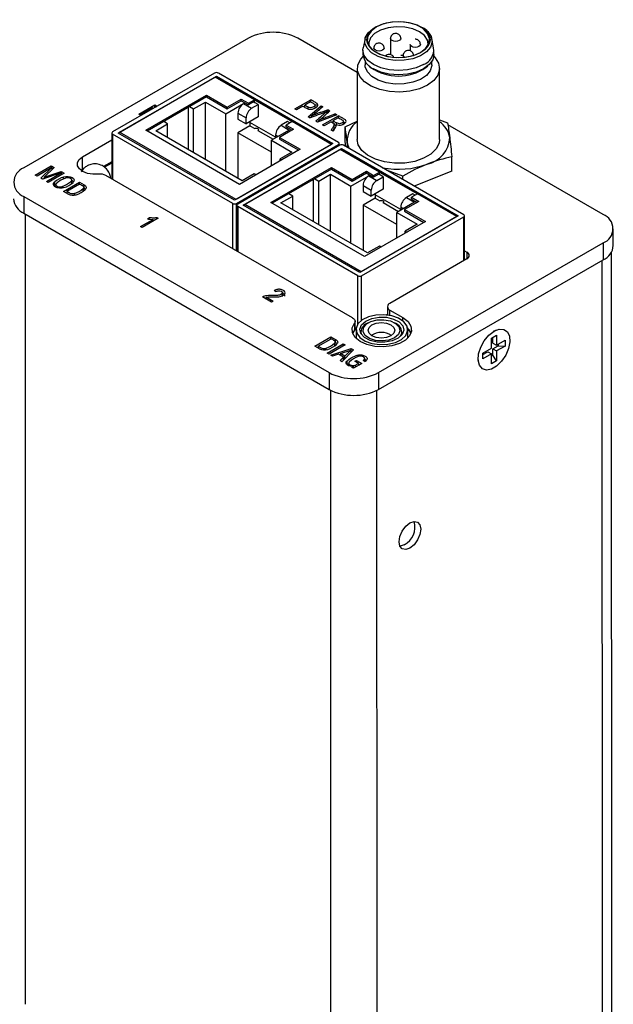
# Model space of a CAD drawing. Header units: inches. Extents: x 2 to 12.8, y 2.2 to 8.7.
# Tile 12 of 12: x 11.551 to 12.119, y 5.753 to 6.696. Entities that reach past the tile are written whole.
import ezdxf

# ---------------------------------------------------------------- set-up
doc = ezdxf.new("R2010")
doc.units = ezdxf.units.IN
doc.header["$MEASUREMENT"] = 0

msp = doc.modelspace()

# ---------------------------------------------------------------- linework, layer by layer
at = {"color": 7, "linetype": 'Continuous', "lineweight": 25}
for p, q in [((11.9347, 6.689), (11.93592, 6.68833)), ((11.76946, 6.67795), (11.5544, 6.5538)), ((11.87379, 6.64506), (11.81679, 6.67796)), ((11.8812, 6.67738), (11.87944, 6.66888)), ((11.90561, 6.6777), (11.90561, 6.66237)), ((11.94688, 6.6689), (11.94512, 6.6774)), ((11.8792, 6.66656), (11.8792, 6.66254)), ((11.92438, 6.6721), (11.92439, 6.66605)), ((11.94712, 6.66256), (11.94712, 6.66657)), ((11.91545, 6.66187), (11.91788, 6.66168)), ((11.91779, 6.66146), (11.91779, 6.65959)), ((11.87379, 6.64901), (11.8738, 6.58096)), ((11.88117, 6.65597), (11.88117, 6.6525)), ((11.88515, 6.65146), (11.88678, 6.6501)), ((11.93955, 6.65011), (11.94117, 6.65147)), ((11.94515, 6.65251), (11.94515, 6.65598)), ((11.95254, 6.58097), (11.95253, 6.64903)), ((11.73717, 6.64467), (11.63941, 6.58824)), ((11.64471, 6.58722), (11.73894, 6.64161)), ((11.64613, 6.58803), (11.73752, 6.6408)), ((11.77518, 6.61906), (11.73752, 6.6408)), ((11.84966, 6.57674), (11.73852, 6.64089)), ((11.73894, 6.64161), (11.85048, 6.57722)), ((11.73894, 6.64066), (11.73894, 6.64161)), ((11.85579, 6.57824), (11.74071, 6.64467)), ((11.67114, 6.58992), (11.72928, 6.62348)), ((11.7293, 6.62186), (11.67255, 6.5891)), ((11.72928, 6.62348), (11.74913, 6.61203)), ((11.72928, 6.62348), (11.72928, 6.62188)), ((11.72928, 6.62188), (11.74913, 6.61042)), ((11.74913, 6.61203), (11.76258, 6.61979)), ((11.76258, 6.61979), (11.76952, 6.61579)), ((11.76258, 6.61819), (11.76258, 6.61979)), ((11.76952, 6.61579), (11.77518, 6.61906)), ((11.77518, 6.61661), (11.77518, 6.61906)), ((11.77518, 6.61906), (11.81142, 6.59814)), ((11.81385, 6.61027), (11.82916, 6.61911)), ((11.82916, 6.61703), (11.82916, 6.61911)), ((11.66453, 6.60531), (11.67984, 6.61415)), ((11.67799, 6.61143), (11.66596, 6.60449)), ((11.67716, 6.61003), (11.67799, 6.61143)), ((11.67799, 6.61051), (11.67799, 6.61143)), ((11.67984, 6.61415), (11.68137, 6.61327)), ((11.67984, 6.61158), (11.67984, 6.61415)), ((11.68137, 6.61327), (11.68064, 6.61204)), ((11.71171, 6.61171), (11.71171, 6.5716)), ((11.71312, 6.61252), (11.71692, 6.61033)), ((11.71692, 6.61033), (11.72833, 6.61691)), ((11.71693, 6.56859), (11.71692, 6.61033)), ((11.72833, 6.61691), (11.74786, 6.60564)), ((11.72833, 6.56201), (11.72833, 6.61691)), ((11.74786, 6.60564), (11.76483, 6.61543)), ((11.74913, 6.61042), (11.76258, 6.61819)), ((11.74913, 6.61203), (11.74913, 6.61042)), ((11.76256, 6.61817), (11.76952, 6.61416)), ((11.76483, 6.61543), (11.77261, 6.61094)), ((11.77447, 6.61702), (11.76952, 6.61416)), ((11.76952, 6.61579), (11.76952, 6.61416)), ((11.77261, 6.61094), (11.7788, 6.61451)), ((11.77447, 6.61702), (11.77518, 6.61661)), ((11.7788, 6.61451), (11.77447, 6.61701)), ((11.7788, 6.61451), (11.7788, 6.60267)), ((11.81541, 6.60938), (11.81385, 6.61027)), ((11.82163, 6.61297), (11.81541, 6.60938)), ((11.82891, 6.61717), (11.82344, 6.61401)), ((11.82344, 6.61401), (11.82648, 6.61226)), ((11.82344, 6.61205), (11.82344, 6.61401)), ((11.82648, 6.61226), (11.82648, 6.61051)), ((11.82687, 6.60276), (11.83906, 6.6134)), ((11.83346, 6.61073), (11.83346, 6.61394)), ((11.83524, 6.61222), (11.83524, 6.61543)), ((11.83906, 6.6134), (11.84066, 6.61248)), ((11.83906, 6.61116), (11.83906, 6.6134)), ((11.84572, 6.60956), (11.8476, 6.60848)), ((11.84572, 6.60634), (11.84572, 6.60956)), ((11.66596, 6.60449), (11.66453, 6.60531)), ((11.74786, 6.55073), (11.74786, 6.60564)), ((11.75953, 6.60625), (11.75953, 6.60053)), ((11.75953, 6.60625), (11.76731, 6.60176)), ((11.75953, 6.60053), (11.76731, 6.59604)), ((11.7788, 6.60267), (11.76731, 6.59604)), ((11.76731, 6.59604), (11.76731, 6.60176)), ((11.82846, 6.60184), (11.82687, 6.60276)), ((11.82978, 6.60233), (11.82978, 6.60355)), ((11.8542, 6.60467), (11.83566, 6.59769)), ((11.84036, 6.59498), (11.85567, 6.60381)), ((11.84477, 6.60594), (11.84477, 6.60797)), ((11.85554, 6.60194), (11.85047, 6.59902)), ((11.85263, 6.60557), (11.8542, 6.60467)), ((11.85263, 6.60408), (11.85263, 6.60557)), ((11.85567, 6.60186), (11.85567, 6.60381)), ((11.68077, 6.58946), (11.69218, 6.59604)), ((11.69218, 6.59604), (11.68838, 6.59824)), ((11.69218, 6.58288), (11.69218, 6.59604)), ((11.77102, 6.5941), (11.75953, 6.58747)), ((11.77102, 6.59818), (11.77102, 6.5941)), ((11.79559, 6.58319), (11.77102, 6.59737)), ((11.77102, 6.5941), (11.77553, 6.5915)), ((11.77915, 6.5894), (11.77915, 6.59063)), ((11.81269, 6.59087), (11.79924, 6.5831)), ((11.80708, 6.59819), (11.80089, 6.59462)), ((11.80089, 6.59462), (11.80867, 6.59013)), ((11.81142, 6.59814), (11.80575, 6.59487)), ((11.80575, 6.59487), (11.81269, 6.59087)), ((11.80575, 6.59324), (11.80575, 6.59487)), ((11.80575, 6.59324), (11.81128, 6.59005)), ((11.80929, 6.59691), (11.80708, 6.59819)), ((11.84907, 6.5764), (11.81142, 6.59814)), ((11.83566, 6.59769), (11.83416, 6.59856)), ((11.83703, 6.59821), (11.83703, 6.59937)), ((11.84192, 6.59408), (11.84036, 6.59498)), ((11.84872, 6.598), (11.84192, 6.59408)), ((11.85047, 6.5976), (11.84995, 6.59729)), ((11.85047, 6.59902), (11.85382, 6.59708)), ((11.85047, 6.59902), (11.85047, 6.59696)), ((11.85163, 6.59243), (11.85163, 6.59564)), ((11.85342, 6.5941), (11.85163, 6.59513)), ((11.85342, 6.59411), (11.85342, 6.59548)), ((11.85382, 6.59535), (11.85382, 6.59708)), ((11.86048, 6.59577), (11.86048, 6.59838)), ((11.86206, 6.59303), (11.8738, 6.59875)), ((11.86207, 6.57922), (11.86206, 6.59303)), ((11.95254, 6.59993), (11.96024, 6.59709)), ((12.10909, 6.50928), (11.96054, 6.595)), ((11.63868, 6.58722), (11.63868, 6.54329)), ((11.75449, 6.51976), (11.63941, 6.58619)), ((11.63941, 6.58619), (11.63941, 6.54287)), ((11.75626, 6.52282), (11.64471, 6.58722)), ((11.75767, 6.52364), (11.64613, 6.58803)), ((11.76094, 6.53808), (11.67114, 6.58992)), ((11.76368, 6.5416), (11.68077, 6.58946)), ((11.75953, 6.58747), (11.75953, 6.544)), ((11.7917, 6.56889), (11.75953, 6.58747)), ((11.77853, 6.58976), (11.79329, 6.58124)), ((11.80867, 6.59013), (11.7917, 6.58033)), ((11.79559, 6.58543), (11.79559, 6.58257)), ((11.79559, 6.58543), (11.79806, 6.584)), ((11.79924, 6.5831), (11.81908, 6.57164)), ((11.79924, 6.5831), (11.79924, 6.58149)), ((11.79924, 6.58149), (11.81769, 6.57084)), ((11.85074, 6.58899), (11.84878, 6.59012)), ((11.61078, 6.56458), (11.63868, 6.58069)), ((11.85048, 6.57722), (11.75626, 6.52282)), ((11.84907, 6.5764), (11.75767, 6.52364)), ((11.75803, 6.51976), (11.85579, 6.5762)), ((11.85703, 6.57549), (11.75926, 6.51905)), ((11.76457, 6.51803), (11.85879, 6.57242)), ((11.7917, 6.58033), (11.81124, 6.56905)), ((11.7917, 6.55584), (11.7917, 6.58033)), ((11.85579, 6.57477), (11.85579, 6.5762)), ((11.85652, 6.57519), (11.85652, 6.57722)), ((11.96951, 6.50755), (11.85838, 6.57171)), ((11.85879, 6.57242), (11.97034, 6.50803)), ((11.85879, 6.57147), (11.85879, 6.57242)), ((11.97564, 6.50905), (11.86056, 6.57549)), ((11.86268, 6.57426), (11.86207, 6.57922)), ((11.86472, 6.57308), (11.86409, 6.57894)), ((11.61078, 6.55186), (11.61078, 6.56458)), ((11.81908, 6.57164), (11.76094, 6.53808)), ((11.76598, 6.51884), (11.85738, 6.57161)), ((11.81124, 6.56905), (11.79983, 6.56247)), ((11.79983, 6.56247), (11.80151, 6.5615)), ((11.79983, 6.56053), (11.79983, 6.56247)), ((11.89503, 6.54987), (11.85738, 6.57161)), ((11.96429, 6.55056), (11.96429, 6.56438)), ((11.56543, 6.54696), (11.58069, 6.55577)), ((11.58133, 6.55419), (11.56712, 6.54599)), ((11.57067, 6.54394), (11.58133, 6.55419)), ((11.58364, 6.55407), (11.57386, 6.54484)), ((11.58069, 6.55577), (11.58364, 6.55407)), ((11.58069, 6.55382), (11.58069, 6.55577)), ((11.58133, 6.55419), (11.58133, 6.55189)), ((11.63868, 6.55979), (11.63073, 6.5552)), ((11.63868, 6.55846), (11.63163, 6.5544)), ((11.79099, 6.52073), (11.84913, 6.5543)), ((11.84913, 6.5543), (11.86898, 6.54284)), ((11.84913, 6.5543), (11.84913, 6.55269)), ((11.56712, 6.54599), (11.56543, 6.54696)), ((11.57238, 6.54296), (11.57067, 6.54394)), ((11.59027, 6.54903), (11.57238, 6.54296)), ((11.57331, 6.54327), (11.57386, 6.5438)), ((11.57386, 6.54484), (11.59015, 6.55031)), ((11.57386, 6.54484), (11.57386, 6.54346)), ((11.57606, 6.54083), (11.59027, 6.54903)), ((11.59299, 6.54868), (11.57773, 6.53987)), ((11.58133, 6.55219), (11.58153, 6.55208)), ((11.59015, 6.55031), (11.59299, 6.54868)), ((11.59015, 6.55031), (11.59015, 6.549)), ((11.59027, 6.54903), (11.59027, 6.54711)), ((11.59256, 6.54318), (11.59256, 6.54513)), ((11.86932, 6.4102), (11.63305, 6.54654)), ((11.77508, 6.54818), (11.76368, 6.5416)), ((11.77676, 6.54721), (11.77508, 6.54818)), ((11.84916, 6.55268), (11.79241, 6.51992)), ((11.83678, 6.54114), (11.84818, 6.54772)), ((11.84818, 6.54772), (11.86772, 6.53645)), ((11.84818, 6.49282), (11.84818, 6.54772)), ((11.84913, 6.55269), (11.86898, 6.54123)), ((11.86772, 6.53645), (11.88469, 6.54624)), ((11.86898, 6.54284), (11.88243, 6.55061)), ((11.86898, 6.54123), (11.88243, 6.549)), ((11.88241, 6.54899), (11.88937, 6.54497)), ((11.88243, 6.55061), (11.88937, 6.5466)), ((11.88243, 6.549), (11.88243, 6.55061)), ((11.88469, 6.54624), (11.89246, 6.54175)), ((11.88937, 6.5466), (11.89503, 6.54987)), ((11.89433, 6.54783), (11.88937, 6.54497)), ((11.88937, 6.5466), (11.88937, 6.54497)), ((11.89246, 6.54175), (11.89865, 6.54533)), ((11.89865, 6.54533), (11.89432, 6.54783)), ((11.89433, 6.54783), (11.89503, 6.54742)), ((11.89503, 6.54742), (11.89503, 6.54987)), ((11.89503, 6.54987), (11.93127, 6.52895)), ((11.89865, 6.54533), (11.89865, 6.53349)), ((11.91722, 6.54599), (11.9018, 6.55168)), ((11.91722, 6.54278), (11.91722, 6.54599)), ((11.96429, 6.55056), (11.92817, 6.53646)), ((11.57773, 6.53987), (11.57606, 6.54083)), ((11.58388, 6.5369), (11.58338, 6.5364)), ((11.58388, 6.54012), (11.58388, 6.5369)), ((11.58506, 6.53826), (11.58506, 6.53516)), ((11.59115, 6.53445), (11.59115, 6.53599)), ((11.59233, 6.53139), (11.60768, 6.54025)), ((11.60792, 6.53839), (11.59555, 6.53125)), ((11.60038, 6.53896), (11.60038, 6.5426)), ((11.60768, 6.54025), (11.61217, 6.53766)), ((11.60768, 6.53825), (11.60768, 6.54025)), ((11.61126, 6.5315), (11.61126, 6.53405)), ((11.61179, 6.53198), (11.61178, 6.5352)), ((11.61178, 6.53467), (11.61217, 6.53444)), ((11.61217, 6.53444), (11.61217, 6.53766)), ((11.83156, 6.54252), (11.83157, 6.50241)), ((11.83298, 6.54334), (11.83678, 6.54114)), ((11.83678, 6.4994), (11.83678, 6.54114)), ((11.86772, 6.48155), (11.86772, 6.53645)), ((11.86898, 6.54284), (11.86898, 6.54123)), ((11.87938, 6.53706), (11.87938, 6.53134)), ((11.87938, 6.53706), (11.88716, 6.53257)), ((11.5544, 6.52649), (11.84671, 6.35781)), ((11.5544, 6.52649), (11.55441, 6.51041)), ((11.59683, 6.5288), (11.59233, 6.53139)), ((11.59555, 6.53003), (11.59512, 6.52978)), ((11.59555, 6.53125), (11.59555, 6.52953)), ((11.60308, 6.52933), (11.60308, 6.52774)), ((11.80063, 6.52027), (11.81203, 6.52685)), ((11.81203, 6.52685), (11.80823, 6.52905)), ((11.81203, 6.51369), (11.81203, 6.52685)), ((11.87938, 6.53134), (11.88716, 6.52685)), ((11.89087, 6.52491), (11.87938, 6.51828)), ((11.89865, 6.53349), (11.88716, 6.52685)), ((11.88716, 6.52685), (11.88716, 6.53257)), ((11.89087, 6.529), (11.89087, 6.52491)), ((11.91544, 6.514), (11.89087, 6.52818)), ((11.89087, 6.52491), (11.89538, 6.52231)), ((11.92694, 6.529), (11.92075, 6.52543)), ((11.92075, 6.52543), (11.92853, 6.52094)), ((11.93127, 6.52895), (11.92561, 6.52568)), ((11.92561, 6.52568), (11.93254, 6.52168)), ((11.92561, 6.52405), (11.92561, 6.52568)), ((11.92914, 6.52772), (11.92694, 6.529)), ((11.96893, 6.50722), (11.93127, 6.52895)), ((11.75449, 6.47646), (11.75449, 6.51976)), ((11.75803, 6.47442), (11.75803, 6.51976)), ((11.75853, 6.51803), (11.75853, 6.47413)), ((11.87434, 6.45057), (11.75926, 6.51701)), ((11.75926, 6.51701), (11.75926, 6.4737)), ((11.87611, 6.45364), (11.76457, 6.51803)), ((11.87753, 6.45445), (11.76598, 6.51884)), ((11.8808, 6.46889), (11.79099, 6.52073)), ((11.88354, 6.47241), (11.80063, 6.52027)), ((11.87938, 6.51828), (11.87938, 6.47481)), ((11.91156, 6.49971), (11.87938, 6.51828)), ((11.89839, 6.52058), (11.91314, 6.51206)), ((11.89901, 6.52022), (11.89901, 6.52144)), ((11.92853, 6.52094), (11.91156, 6.51114)), ((11.91544, 6.51624), (11.91544, 6.51339)), ((11.91544, 6.51624), (11.91792, 6.51481)), ((11.93254, 6.52168), (11.91909, 6.51391)), ((11.92561, 6.52405), (11.93113, 6.52086)), ((11.55441, 6.51041), (11.84672, 6.34174)), ((11.55563, 6.50971), (11.55576, 5.75293)), ((11.67273, 6.50509), (11.67455, 6.50614)), ((11.67455, 6.50479), (11.67455, 6.50614)), ((11.6822, 6.50616), (11.68324, 6.50556)), ((11.6822, 6.50496), (11.6822, 6.50616)), ((11.97034, 6.50803), (11.87611, 6.45364)), ((11.96893, 6.50722), (11.87753, 6.45445)), ((11.87788, 6.45057), (11.97564, 6.50701)), ((11.91156, 6.51114), (11.93109, 6.49986)), ((11.91156, 6.48665), (11.91156, 6.51114)), ((11.91909, 6.51391), (11.93894, 6.50246)), ((11.91909, 6.51391), (11.91909, 6.5123)), ((11.91909, 6.5123), (11.93754, 6.50165)), ((11.97564, 6.46494), (11.97564, 6.50701)), ((11.97638, 6.46536), (11.97638, 6.50803)), ((11.66625, 6.49762), (11.67823, 6.50453)), ((11.66786, 6.49669), (11.66625, 6.49762)), ((11.68324, 6.50556), (11.66786, 6.49669)), ((11.67823, 6.50267), (11.67823, 6.50453)), ((11.93894, 6.50246), (11.8808, 6.46889)), ((11.93109, 6.49986), (11.91969, 6.49328)), ((11.91969, 6.49328), (11.92137, 6.49231)), ((11.91969, 6.49134), (11.91969, 6.49328)), ((12.1189, 6.47955), (12.1189, 6.49563)), ((11.89494, 6.47899), (11.88354, 6.47241)), ((11.89404, 6.35782), (12.10909, 6.48197)), ((11.89662, 6.47803), (11.89494, 6.47899)), ((12.10909, 6.48197), (12.1091, 6.46589)), ((11.97638, 6.47453), (11.97879, 6.47314)), ((11.97879, 6.47314), (11.97879, 6.46676)), ((12.11734, 5.72116), (12.11721, 6.47349)), ((11.89404, 6.34174), (12.1091, 6.46589)), ((11.97879, 6.46676), (11.90497, 6.42414)), ((12.10805, 6.46529), (12.10819, 5.7084)), ((11.87435, 6.40427), (11.87434, 6.45057)), ((11.87788, 6.40778), (11.87788, 6.45057)), ((11.79156, 6.42528), (11.78287, 6.43029)), ((11.79558, 6.43536), (11.79412, 6.43643)), ((11.80225, 6.43067), (11.80225, 6.43469)), ((11.78692, 6.43004), (11.79337, 6.42632)), ((11.78692, 6.42795), (11.78692, 6.43004)), ((11.79337, 6.42632), (11.79156, 6.42528)), ((11.90268, 6.42095), (11.90268, 6.41287)), ((11.90125, 6.41303), (11.90268, 6.41386)), ((11.90497, 6.41776), (11.91745, 6.41056)), ((11.90497, 6.41251), (11.90497, 6.41776)), ((11.871, 6.40527), (11.871, 6.39868)), ((11.87161, 6.40042), (11.87161, 6.40701)), ((11.88432, 6.40554), (11.88293, 6.40473)), ((11.91078, 6.40473), (11.90938, 6.40554)), ((11.91745, 6.40722), (11.91745, 6.41056)), ((11.871, 6.39868), (11.86938, 6.39563)), ((11.86957, 6.39511), (11.87118, 6.39816)), ((11.87211, 6.39933), (11.86986, 6.39678)), ((11.86994, 6.39694), (11.86994, 6.39687)), ((11.87118, 6.39816), (11.8726, 6.39986)), ((11.87161, 6.40112), (11.8727, 6.40049)), ((11.87255, 6.39892), (11.87255, 6.39077)), ((11.87717, 6.3967), (11.87717, 6.39547)), ((11.91654, 6.39407), (11.91654, 6.3967)), ((11.92205, 6.39078), (11.92205, 6.39893)), ((11.92237, 6.39111), (11.92205, 6.39273)), ((11.92474, 6.39679), (11.92249, 6.39934)), ((12.00231, 6.39078), (12.00709, 6.39353)), ((12.00684, 6.39852), (12.00387, 6.3973)), ((12.00709, 6.39353), (12.00709, 6.38404)), ((11.83311, 6.38327), (11.84846, 6.39213)), ((11.8376, 6.38068), (11.83311, 6.38327)), ((11.83633, 6.38313), (11.8487, 6.39027)), ((11.83633, 6.38313), (11.83633, 6.38141)), ((11.84495, 6.37644), (11.86035, 6.38534)), ((11.86218, 6.38428), (11.84677, 6.37539)), ((11.84846, 6.39213), (11.85295, 6.38954)), ((11.84846, 6.39013), (11.84846, 6.39213)), ((11.85203, 6.38593), (11.85203, 6.38338)), ((11.85256, 6.38386), (11.85256, 6.38708)), ((11.85256, 6.38655), (11.85295, 6.38632)), ((11.85295, 6.38632), (11.85295, 6.38954)), ((11.86035, 6.38534), (11.86218, 6.38428)), ((11.86035, 6.38534), (11.86035, 6.38323)), ((11.87209, 6.39125), (11.87255, 6.39166)), ((11.92205, 6.39167), (11.92251, 6.39126)), ((12.00232, 6.38128), (12.00231, 6.39078)), ((12.00355, 6.38608), (12.00355, 6.39149)), ((12.00355, 6.38608), (12.00709, 6.38404)), ((12.00356, 6.38057), (12.0087, 6.38354)), ((12.00709, 6.38404), (12.01531, 6.38879)), ((12.01531, 6.38328), (12.00709, 6.37853)), ((12.0087, 6.38497), (12.0087, 6.38354)), ((12.0087, 6.38354), (12.01531, 6.38328)), ((12.01531, 6.38879), (12.01531, 6.38328)), ((11.83633, 6.38191), (11.8359, 6.38166)), ((11.84386, 6.37962), (11.84385, 6.38121)), ((11.84677, 6.37539), (11.84495, 6.37644)), ((11.84842, 6.37444), (11.86794, 6.38087)), ((11.85017, 6.37343), (11.84842, 6.37444)), ((11.85575, 6.37537), (11.85017, 6.37343)), ((11.86056, 6.3726), (11.85575, 6.37537)), ((11.85771, 6.37428), (11.85767, 6.37427)), ((11.8577, 6.37603), (11.86766, 6.37946)), ((11.8577, 6.37603), (11.85771, 6.37425)), ((11.86172, 6.37371), (11.8577, 6.37603)), ((11.87015, 6.37959), (11.85907, 6.36829)), ((11.86766, 6.37946), (11.86172, 6.37371)), ((11.86172, 6.37099), (11.86172, 6.37371)), ((11.86766, 6.37946), (11.86766, 6.37705)), ((11.86794, 6.37765), (11.86766, 6.37756)), ((11.86794, 6.38087), (11.87015, 6.37959)), ((11.86794, 6.37765), (11.86794, 6.38087)), ((11.86814, 6.37754), (11.86794, 6.37765)), ((11.9941, 6.37654), (12.00232, 6.38128)), ((11.9941, 6.37511), (11.99878, 6.37781)), ((11.9941, 6.37102), (11.9941, 6.37654)), ((12.00232, 6.37577), (11.9941, 6.37102)), ((11.99878, 6.37781), (12.00232, 6.37577)), ((12.00232, 6.36628), (12.00232, 6.37577)), ((12.00356, 6.37463), (12.00232, 6.37391)), ((12.00356, 6.37463), (12.00356, 6.38057)), ((12.00356, 6.38057), (12.00709, 6.37853)), ((12.00709, 6.36904), (12.00356, 6.37463)), ((12.00709, 6.37853), (12.00709, 6.36904)), ((11.85727, 6.36933), (11.86056, 6.3726)), ((11.85907, 6.36829), (11.85727, 6.36933)), ((11.86056, 6.36981), (11.86056, 6.3726)), ((11.86056, 6.37116), (11.86141, 6.37068)), ((11.86376, 6.36869), (11.86376, 6.36547)), ((11.86376, 6.36547), (11.86558, 6.3667)), ((11.86558, 6.367), (11.86558, 6.36425)), ((11.87818, 6.36654), (11.87019, 6.36192)), ((11.8715, 6.36863), (11.87303, 6.36951)), ((11.87501, 6.3666), (11.8715, 6.36863)), ((11.87186, 6.36509), (11.87186, 6.36289)), ((11.87303, 6.36951), (11.87818, 6.36654)), ((11.87303, 6.36951), (11.87303, 6.36774)), ((11.87501, 6.3666), (11.87501, 6.3647)), ((11.87501, 6.36515), (11.8754, 6.36493)), ((11.88099, 6.36834), (11.87928, 6.36933)), ((11.8801, 6.36992), (11.8801, 6.36885)), ((11.88084, 6.36843), (11.88084, 6.37125)), ((11.98923, 6.37193), (11.98965, 6.36874)), ((12.00709, 6.36904), (12.00232, 6.36628)), ((11.84671, 6.35781), (11.84672, 6.34174)), ((11.86868, 6.36279), (11.87018, 6.36367)), ((11.87019, 6.36192), (11.86868, 6.36279)), ((11.87018, 6.36193), (11.87018, 6.36367)), ((11.89404, 6.35782), (11.89404, 6.34174)), ((11.84851, 5.58399), (11.84837, 6.34085)), ((11.8927, 5.584), (11.89256, 6.34094))]:
    msp.add_line(p, q, dxfattribs=at)
at = {"color": 7, "linetype": 'Continuous', "lineweight": 25, "flags": 128}
for points in [[(11.94268, 6.68259), (11.94443, 6.67959), (11.94533, 6.67456), (11.94384, 6.66957), (11.94007, 6.665), (11.93431, 6.66119), (11.92698, 6.65842), (11.91863, 6.65688), (11.90987, 6.65671), (11.90135, 6.65791), (11.89371, 6.66039), (11.88751, 6.66396), (11.88321, 6.66837), (11.88114, 6.67329), (11.88144, 6.67834), (11.88409, 6.68317), (11.8889, 6.6874), (11.89185, 6.68911)], [(11.89204, 6.6888), (11.88695, 6.68487), (11.88398, 6.68028), (11.88337, 6.67538), (11.88518, 6.67059), (11.88925, 6.66628), (11.89526, 6.66282), (11.90272, 6.66047), (11.91103, 6.65942), (11.9195, 6.65977), (11.92747, 6.66149), (11.93427, 6.66443), (11.93937, 6.66836), (11.94234, 6.67296), (11.94294, 6.67785), (11.94114, 6.68264), (11.93706, 6.68695), (11.93105, 6.69042), (11.92359, 6.69277), (11.91529, 6.69381), (11.90681, 6.69346), (11.89885, 6.69174), (11.89204, 6.6888)], [(11.9417, 6.6726), (11.94105, 6.6761), (11.93821, 6.68049), (11.93334, 6.68425), (11.92684, 6.68706), (11.91923, 6.6887), (11.91112, 6.68903), (11.90318, 6.68803), (11.89605, 6.68578), (11.89031, 6.68247), (11.88641, 6.67835), (11.88469, 6.67377), (11.88469, 6.67141)], [(11.93592, 6.68833), (11.94121, 6.6843), (11.94188, 6.68358)], [(11.91545, 6.6777), (11.91545, 6.6777), (11.91507, 6.67662), (11.91401, 6.67569), (11.91241, 6.67508), (11.91053, 6.67486), (11.90864, 6.67508), (11.90705, 6.67569), (11.90598, 6.67662), (11.90561, 6.6777)], [(11.93717, 6.65271), (11.93014, 6.6496), (11.92195, 6.64764), (11.91316, 6.64697), (11.90437, 6.64764), (11.89618, 6.64959), (11.88915, 6.65271), (11.88375, 6.65677), (11.88036, 6.66149), (11.8792, 6.66656), (11.87944, 6.66888)], [(11.89948, 6.66849), (11.89948, 6.66849), (11.89911, 6.6674), (11.89804, 6.66648), (11.89645, 6.66586), (11.89456, 6.66565), (11.89268, 6.66586), (11.89108, 6.66648), (11.89002, 6.6674), (11.88964, 6.66848)], [(11.93423, 6.67211), (11.93423, 6.6721), (11.93385, 6.67102), (11.93279, 6.67009), (11.93119, 6.66948), (11.92931, 6.66926), (11.92742, 6.66948), (11.92583, 6.67009), (11.92476, 6.67102), (11.92438, 6.6721)], [(11.941, 6.63296), (11.9332, 6.62947), (11.92415, 6.6272), (11.9144, 6.62631), (11.90457, 6.62685), (11.89529, 6.62877), (11.88713, 6.63197), (11.8806, 6.63625), (11.87612, 6.64132), (11.87397, 6.64688), (11.87428, 6.65257), (11.87703, 6.65804), (11.87936, 6.66067)], [(11.94712, 6.66256), (11.94712, 6.66255), (11.94596, 6.65748), (11.94257, 6.65275), (11.93717, 6.64869), (11.93014, 6.64558), (11.92195, 6.64362), (11.91316, 6.64295), (11.90437, 6.64362), (11.89618, 6.64557), (11.88915, 6.64869)], [(11.91885, 6.6597), (11.91817, 6.66037), (11.91779, 6.66145)], [(11.94696, 6.66068), (11.94824, 6.65934), (11.95158, 6.65398), (11.95251, 6.64831), (11.95097, 6.64269), (11.94705, 6.63746), (11.941, 6.63296)], [(11.94515, 6.65251), (11.94513, 6.65188), (11.94365, 6.64692), (11.93991, 6.64238), (11.93418, 6.63859), (11.9269, 6.63583), (11.9186, 6.63431), (11.90989, 6.63414), (11.90143, 6.63533), (11.89383, 6.63779), (11.88767, 6.64134), (11.8834, 6.64573), (11.88134, 6.65061), (11.88117, 6.6525)], [(11.77553, 6.5915), (11.77622, 6.59176), (11.77703, 6.59186), (11.77784, 6.59176), (11.77853, 6.5915), (11.77899, 6.5911), (11.77915, 6.59063), (11.77899, 6.59016), (11.77853, 6.58976)], [(11.86641, 6.57211), (11.86496, 6.57526), (11.86409, 6.57894)], [(11.95254, 6.58097), (11.95206, 6.57742), (11.94931, 6.57195), (11.94428, 6.56704), (11.9373, 6.56302), (11.92881, 6.56011), (11.91933, 6.55852), (11.90947, 6.55834), (11.89984, 6.55959), (11.89105, 6.56217), (11.88364, 6.56594), (11.8781, 6.57065), (11.87475, 6.57601), (11.8738, 6.58096)], [(11.6261, 6.54778), (11.62066, 6.5477), (11.61544, 6.54861), (11.61098, 6.55041), (11.60772, 6.55293), (11.60598, 6.5559), (11.60593, 6.55904), (11.60759, 6.56204), (11.61078, 6.56458)], [(11.59256, 6.54513), (11.59459, 6.54566), (11.59681, 6.54576), (11.59896, 6.54542), (11.60078, 6.54468), (11.60206, 6.54363), (11.60265, 6.54239), (11.60247, 6.54111), (11.60155, 6.53994)], [(11.59287, 6.53493), (11.59084, 6.5344), (11.58862, 6.53429), (11.58647, 6.53463), (11.58465, 6.53537), (11.58337, 6.53642), (11.58278, 6.53766), (11.58296, 6.53895), (11.58388, 6.54012)], [(11.58506, 6.53788), (11.58475, 6.53764), (11.58388, 6.5369)], [(11.60205, 6.54043), (11.60078, 6.54147), (11.60038, 6.54168)], [(11.61217, 6.53766), (11.6129, 6.5372), (11.61348, 6.53669), (11.6139, 6.53612), (11.61415, 6.53552), (11.61422, 6.5349), (11.6141, 6.53429), (11.6138, 6.53369), (11.61334, 6.53314)], [(11.89538, 6.52231), (11.89607, 6.52258), (11.89688, 6.52267), (11.8977, 6.52258), (11.89839, 6.52231), (11.89885, 6.52191), (11.89901, 6.52144), (11.89885, 6.52097), (11.89839, 6.52058)], [(11.87443, 6.40439), (11.87262, 6.40004), (11.87323, 6.39558), (11.8762, 6.39146), (11.88123, 6.38806), (11.88783, 6.38573), (11.89536, 6.38469), (11.90308, 6.38504), (11.91024, 6.38675), (11.91612, 6.38966), (11.92017, 6.39347), (11.92197, 6.39781), (11.92136, 6.40227), (11.91839, 6.4064), (11.91336, 6.4098), (11.90676, 6.41213), (11.89923, 6.41317), (11.89151, 6.41282), (11.88436, 6.4111), (11.87847, 6.4082), (11.87443, 6.40439)], [(11.91745, 6.41056), (11.92235, 6.40678), (11.92518, 6.40234), (11.92571, 6.39763), (11.92389, 6.39302), (11.91989, 6.3889), (11.91402, 6.38561), (11.90677, 6.38341), (11.89874, 6.3825), (11.89059, 6.38294), (11.88299, 6.3847), (11.87658, 6.38763), (11.87187, 6.3915), (11.86926, 6.39597), (11.86896, 6.40069), (11.871, 6.40527)], [(11.86932, 6.4102), (11.87007, 6.40969), (11.87069, 6.40913), (11.87115, 6.40852), (11.87146, 6.40788), (11.8716, 6.40722), (11.87157, 6.40656), (11.87137, 6.4059), (11.871, 6.40527)], [(11.87789, 6.40356), (11.88181, 6.40711), (11.88759, 6.40968), (11.89455, 6.41094), (11.90183, 6.41076), (11.90857, 6.40915), (11.91395, 6.40631), (11.91732, 6.40258), (11.91828, 6.39841), (11.9167, 6.3943), (11.91278, 6.39074), (11.907, 6.38818), (11.90005, 6.38691), (11.89276, 6.38709), (11.88602, 6.3887), (11.88064, 6.39154), (11.87727, 6.39528), (11.87632, 6.39945), (11.87789, 6.40356)], [(11.90938, 6.39108), (11.90401, 6.38895), (11.89767, 6.38809), (11.89122, 6.38861), (11.88554, 6.39044), (11.88138, 6.39333), (11.87931, 6.39689), (11.87961, 6.40065), (11.88224, 6.40409), (11.88684, 6.40674), (11.8928, 6.40826), (11.8993, 6.40844), (11.90547, 6.40724), (11.91048, 6.40484), (11.91365, 6.40156), (11.91455, 6.39783), (11.91306, 6.39418), (11.90938, 6.39108)], [(11.9059, 6.39308), (11.90175, 6.39148), (11.89685, 6.39092), (11.89196, 6.39148), (11.88781, 6.39308), (11.88503, 6.39548), (11.88406, 6.39831), (11.88503, 6.40113), (11.88781, 6.40353), (11.89196, 6.40513), (11.89685, 6.40569), (11.90175, 6.40513), (11.9059, 6.40353), (11.90867, 6.40113), (11.90965, 6.39831), (11.90867, 6.39548), (11.9059, 6.39308)], [(11.87255, 6.39272), (11.87226, 6.3914), (11.87223, 6.3911)], [(11.92199, 6.39987), (11.9238, 6.39761), (11.92502, 6.39512)], [(12.0047, 6.39746), (12.00963, 6.39936), (12.01404, 6.39915), (12.01743, 6.39686), (12.01944, 6.39273), (12.01985, 6.38721), (12.01863, 6.3809), (12.01589, 6.37448), (12.01194, 6.36865), (12.00721, 6.36404), (12.00221, 6.36115), (11.99747, 6.36029), (11.99352, 6.36156), (11.99078, 6.36481), (11.98955, 6.36971), (11.98996, 6.3757), (11.99197, 6.38216), (11.99536, 6.38837), (11.99976, 6.39366), (12.0047, 6.39746)], [(11.85295, 6.38954), (11.85368, 6.38908), (11.85426, 6.38857), (11.85468, 6.388), (11.85493, 6.3874), (11.855, 6.38678), (11.85488, 6.38617), (11.85458, 6.38557), (11.85411, 6.38502)], [(11.87018, 6.36367), (11.8685, 6.36362), (11.86687, 6.36384), (11.86541, 6.36432), (11.86423, 6.36501), (11.86343, 6.36586), (11.86307, 6.36681), (11.86319, 6.36777), (11.86376, 6.36869)], [(11.86616, 6.3682), (11.86566, 6.36747), (11.86561, 6.36669), (11.86602, 6.36594), (11.86683, 6.36531), (11.86796, 6.36488), (11.86928, 6.36469), (11.87063, 6.36476), (11.87186, 6.36509)], [(11.8801, 6.36992), (11.88069, 6.37064), (11.88083, 6.37143), (11.88048, 6.37219), (11.87971, 6.37285), (11.8786, 6.37331), (11.87728, 6.37352), (11.87591, 6.37347), (11.87466, 6.37314)], [(11.92415, 6.21388), (11.92814, 6.21527), (11.93153, 6.21461), (11.93379, 6.212), (11.93459, 6.20785), (11.93379, 6.20278), (11.93153, 6.19756), (11.92815, 6.19299), (11.92415, 6.18977), (11.92016, 6.18838), (11.91677, 6.18904), (11.9145, 6.19164), (11.91371, 6.1958), (11.9145, 6.20087), (11.91676, 6.20609), (11.92015, 6.21066), (11.92415, 6.21388)], [(11.91867, 6.19293), (11.91468, 6.19154), (11.91456, 6.19153)]]:
    msp.add_lwpolyline(points, dxfattribs=at)
at = {"color": 7, "linetype": 'Continuous', "lineweight": 25}
for centre, radius, start, end in [((11.79313, 6.63227), 0.05145, 62.62216, 117.39187), ((11.93144, 6.66715), 0.01553, 291.64431, 6.44473), ((11.89616, 6.66422), 0.01704, 185.64144, 245.70313), ((11.91316, 6.68767), 0.0459, 234.92774, 305.0933), ((11.73894, 6.64126), 0.00384, 62.61081, 117.39047), ((11.73811, 6.63998), 0.00101, 65.69345, 125.61688), ((11.77104, 6.60572), 0.01153, 122.60562, 177.3957), ((11.77882, 6.60123), 0.01153, 122.60562, 177.3957), ((11.77475, 6.61668), 0.000437, 350.78674, 129.20228), ((11.8071, 6.58491), 0.01153, 122.60562, 177.3957), ((11.8858, 6.57988), 0.02173, 123.50522, 182.49029), ((11.93919, 6.57872), 0.02347, 10.4994, 55.3186), ((11.6398, 6.58722), 0.00109, 110.7823, 249.2177), ((11.64765, 6.58558), 0.00289, 121.9547, 151.14503), ((11.93487, 6.58423), 0.02742, 282.39739, 357.41929), ((11.8554, 6.57722), 0.00109, 290.78239, 69.21755), ((11.85879, 6.57207), 0.00384, 62.61081, 117.39047), ((11.85797, 6.57079), 0.00101, 65.69345, 125.61688), ((11.55959, 6.54014), 0.01461, 110.77308, 249.22692), ((11.91303, 6.63316), 0.08063, 259.12002, 290.10811), ((11.60155, 6.51953), 0.02713, 109.35116, 130.64347), ((11.62758, 6.53605), 0.01182, 62.47993, 97.21041), ((11.8909, 6.53654), 0.01153, 122.60562, 177.3957), ((11.8946, 6.54749), 0.000437, 350.78674, 129.20228), ((11.58389, 6.56052), 0.02713, 289.35116, 310.64347), ((11.59407, 6.55437), 0.02661, 289.77628, 310.21835), ((11.61017, 6.53037), 0.00454, 41.52542, 63.77186), ((11.89867, 6.53205), 0.01153, 122.60562, 177.3957), ((11.6015, 6.53728), 0.00968, 241.15342, 289.04344), ((11.59567, 6.55372), 0.02713, 289.35116, 310.64347), ((11.92696, 6.51572), 0.01153, 122.60562, 177.3957), ((11.56135, 6.52574), 0.01683, 185.70651, 245.63806), ((11.75626, 6.52317), 0.00384, 242.61091, 297.39047), ((11.75965, 6.51803), 0.00109, 110.7823, 249.2177), ((11.76751, 6.5164), 0.00289, 121.9547, 151.14503), ((11.97526, 6.50803), 0.00109, 290.78239, 69.21755), ((12.10391, 6.49562), 0.01461, 290.77308, 69.22692), ((12.1029, 6.48069), 0.01604, 292.73493, 355.94632), ((11.97758, 6.46995), 0.00341, 290.77308, 69.22692), ((11.87611, 6.45399), 0.00384, 242.61091, 297.39047), ((11.90618, 6.42095), 0.00341, 110.77308, 249.22692), ((11.88617, 6.39643), 0.00891, 111.32765, 188.50378), ((11.90773, 6.39674), 0.00856, 331.20355, 69.13282), ((11.86865, 6.40047), 0.00296, 322.68445, 358.98658), ((11.89685, 6.37789), 0.01836, 58.1332, 121.8668), ((11.91265, 6.39091), 0.01343, 20.61402, 46.70205), ((11.83485, 6.40625), 0.02661, 289.77628, 310.21835), ((11.83645, 6.4056), 0.02713, 289.35116, 310.64347), ((11.85094, 6.38225), 0.00454, 41.52542, 63.77186), ((11.84228, 6.38916), 0.00968, 241.15342, 289.04344), ((11.88131, 6.35193), 0.02223, 107.41426, 132.97117), ((11.86668, 6.37991), 0.0157, 289.28034, 302.0574), ((11.86714, 6.38699), 0.02143, 304.48863, 307.21753), ((11.87749, 6.37421), 0.00683, 300.80457, 324.10372), ((11.87037, 6.4035), 0.05145, 242.62216, 297.39187), ((11.87037, 6.38742), 0.05145, 242.62216, 297.39187), ((11.90982, 6.20996), 0.0192, 297.46776, 16.08557)]:
    msp.add_arc(centre, radius, start, end, dxfattribs=at)
for points, knots in [([(11.89178, 6.68895), (11.90358, 6.69576), (11.92274, 6.69576), (11.94633, 6.68215), (11.94633, 6.67109), (11.93453, 6.66428)], [0, 0, 0, 0, 0.5, 0.5, 1, 1, 1, 1]), ([(11.93453, 6.66428), (11.92274, 6.65747), (11.90358, 6.65747), (11.87998, 6.67108), (11.87998, 6.68214), (11.89178, 6.68895)], [0, 0, 0, 0, 0.5, 0.5, 1, 1, 1, 1]), ([(11.94238, 6.68302), (11.94206, 6.68352), (11.94082, 6.68546), (11.93841, 6.68691), (11.93661, 6.68798)], [0, 0, 0, 0, 0.254498, 1, 1, 1, 1]), ([(11.91053, 6.68262), (11.90989, 6.68255), (11.90895, 6.68245), (11.90769, 6.68178), (11.90667, 6.6809), (11.90588, 6.6795), (11.90551, 6.67833), (11.90562, 6.67772), (11.90562, 6.67769)], [0, 0, 0, 0, 0.247209, 0.360571, 0.550576, 0.760543, 0.987921, 1, 1, 1, 1]), ([(11.91543, 6.67771), (11.91538, 6.6783), (11.91527, 6.67948), (11.91431, 6.681), (11.91309, 6.68199), (11.91178, 6.68253), (11.91095, 6.68259), (11.91053, 6.68262)], [0, 0, 0, 0, 0.229115, 0.456783, 0.67539, 0.835624, 1, 1, 1, 1]), ([(11.93421, 6.67211), (11.93416, 6.6727), (11.93404, 6.67388), (11.93309, 6.6754), (11.93187, 6.67639), (11.93056, 6.67693), (11.92973, 6.67699), (11.9293, 6.67702)], [0, 0, 0, 0, 0.2291146, 0.4567833, 0.6753899, 0.8356237, 1, 1, 1, 1]), ([(11.94524, 6.67671), (11.94493, 6.67814), (11.94446, 6.68036), (11.94292, 6.68232), (11.94238, 6.68302)], [0, 0, 0, 0, 0.641867, 1, 1, 1, 1]), ([(11.89456, 6.67341), (11.89392, 6.67334), (11.89299, 6.67324), (11.89173, 6.67256), (11.89071, 6.67169), (11.88992, 6.67028), (11.88954, 6.66911), (11.88965, 6.6685), (11.88966, 6.66847)], [0, 0, 0, 0, 0.247209, 0.360571, 0.550576, 0.760543, 0.987921, 1, 1, 1, 1]), ([(11.89947, 6.66849), (11.89941, 6.66908), (11.8993, 6.67026), (11.89835, 6.67178), (11.89713, 6.67277), (11.89582, 6.67331), (11.89498, 6.67338), (11.89456, 6.67341)], [0, 0, 0, 0, 0.2291146, 0.4567833, 0.6753899, 0.8356237, 1, 1, 1, 1]), ([(11.92271, 6.66638), (11.92207, 6.66631), (11.92114, 6.66621), (11.91988, 6.66553), (11.91886, 6.66466), (11.91807, 6.66325), (11.91769, 6.66208), (11.9178, 6.66148), (11.91781, 6.66144)], [0, 0, 0, 0, 0.2472087, 0.3605714, 0.5505762, 0.7605428, 0.9879209, 1, 1, 1, 1]), ([(11.92762, 6.66146), (11.92756, 6.66205), (11.92745, 6.66323), (11.9265, 6.66475), (11.92527, 6.66574), (11.92397, 6.66628), (11.92313, 6.66635), (11.92271, 6.66638)], [0, 0, 0, 0, 0.229115, 0.456783, 0.67539, 0.835624, 1, 1, 1, 1]), ([(11.90427, 6.66257), (11.90363, 6.6625), (11.9027, 6.66239), (11.90156, 6.66181), (11.90111, 6.66138), (11.90087, 6.66114)], [0, 0, 0, 0, 0.504092, 0.735253, 1, 1, 1, 1]), ([(11.90855, 6.65993), (11.90837, 6.66027), (11.90794, 6.6611), (11.90682, 6.66193), (11.90553, 6.66248), (11.90469, 6.66254), (11.90427, 6.66257)], [0, 0, 0, 0, 0.21074, 0.528362, 0.761171, 1, 1, 1, 1]), ([(11.83524, 6.61543), (11.83502, 6.61565), (11.83467, 6.6159), (11.83373, 6.61649), (11.83312, 6.61683), (11.83142, 6.61781), (11.83029, 6.61846), (11.82916, 6.61911)], [0, 0, 0, 0, 0.25, 0.25, 0.5, 0.5, 1, 1, 1, 1]), ([(11.82163, 6.61297), (11.82254, 6.61245), (11.82345, 6.61192), (11.82482, 6.61113), (11.82527, 6.61088), (11.82616, 6.61049), (11.82661, 6.61033), (11.82792, 6.60999), (11.82878, 6.60994), (11.83045, 6.61013), (11.83165, 6.6104), (11.83277, 6.61088), (11.83349, 6.61124), (11.83386, 6.61144), (11.83481, 6.61208), (11.83529, 6.61254), (11.83623, 6.61391), (11.83609, 6.61468), (11.83524, 6.61543)], [0, 0, 0, 0, 0.125, 0.125, 0.1875, 0.1875, 0.25, 0.25, 0.375, 0.375, 0.5, 0.5625, 0.5625, 0.625, 0.625, 0.75, 0.75, 1, 1, 1, 1]), ([(11.83324, 6.61452), (11.83339, 6.61433), (11.83347, 6.61412), (11.83345, 6.61368), (11.83335, 6.61344), (11.83301, 6.61296), (11.83276, 6.61273), (11.83211, 6.61228), (11.8317, 6.61206), (11.83054, 6.61157), (11.82977, 6.6114), (11.82818, 6.61149), (11.82735, 6.61176), (11.82648, 6.61226)], [0, 0, 0, 0, 0.125, 0.125, 0.25, 0.25, 0.375, 0.375, 0.5, 0.5, 0.75, 0.75, 1, 1, 1, 1]), ([(11.82891, 6.61717), (11.82977, 6.61668), (11.83062, 6.61618), (11.8319, 6.61544), (11.83234, 6.6152), (11.83293, 6.6148), (11.83314, 6.61464), (11.83324, 6.61452)], [0, 0, 0, 0, 0.5, 0.5, 0.75, 0.75, 1, 1, 1, 1]), ([(11.82978, 6.60355), (11.83165, 6.60498), (11.83342, 6.6065), (11.83704, 6.60949), (11.83885, 6.61098), (11.84066, 6.61248)], [0, 0, 0, 0, 0.5, 0.5, 1, 1, 1, 1]), ([(11.84572, 6.60956), (11.84347, 6.60872), (11.8401, 6.60747), (11.83616, 6.60601), (11.83433, 6.60533), (11.83356, 6.60504), (11.83335, 6.60496), (11.83321, 6.60491), (11.83315, 6.60489), (11.83266, 6.6047), (11.83156, 6.60427), (11.82978, 6.60355)], [0, 0, 0, 0, 0.5, 0.75, 0.875, 0.90625, 0.921875, 0.921875, 0.9375, 0.9375, 1, 1, 1, 1]), ([(11.82846, 6.60184), (11.83112, 6.60284), (11.83511, 6.60433), (11.83977, 6.60607), (11.84177, 6.60681), (11.84276, 6.60719), (11.84311, 6.60732), (11.84389, 6.60762), (11.84431, 6.60779), (11.84477, 6.60797)], [0, 0, 0, 0, 0.5, 0.75, 0.875, 0.875, 0.9375, 0.9375, 1, 1, 1, 1]), ([(11.84477, 6.60797), (11.84465, 6.60788), (11.84431, 6.60759), (11.84372, 6.60706), (11.84326, 6.60665), (11.84302, 6.60643), (11.84182, 6.60537), (11.83895, 6.60281), (11.83607, 6.60026), (11.83416, 6.59856)], [0, 0, 0, 0, 0.125, 0.1875, 0.1875, 0.25, 0.25, 0.5, 1, 1, 1, 1]), ([(11.83703, 6.59937), (11.83791, 6.60001), (11.83879, 6.60069), (11.84055, 6.60215), (11.84143, 6.60293), (11.84407, 6.60531), (11.84583, 6.60689), (11.8476, 6.60848)], [0, 0, 0, 0, 0.25, 0.25, 0.5, 0.5, 1, 1, 1, 1]), ([(11.85263, 6.60557), (11.84994, 6.60451), (11.84657, 6.60318), (11.84321, 6.60185), (11.84186, 6.60132), (11.84118, 6.60105), (11.8392, 6.60027), (11.83804, 6.5998), (11.83703, 6.59937)], [0, 0, 0, 0, 0.5, 0.625, 0.625, 0.75, 0.75, 1, 1, 1, 1]), ([(11.85342, 6.59548), (11.85435, 6.59511), (11.85527, 6.59489), (11.85709, 6.59478), (11.858, 6.59489), (11.85927, 6.59523), (11.85968, 6.59538), (11.86048, 6.59573), (11.86088, 6.59594), (11.86193, 6.59662), (11.86245, 6.59712), (11.86307, 6.59818), (11.86313, 6.59866), (11.86271, 6.59954), (11.86219, 6.6), (11.86093, 6.60079), (11.86043, 6.60107), (11.85948, 6.60162), (11.85805, 6.60244), (11.85662, 6.60327), (11.85567, 6.60381)], [0, 0, 0, 0, 0.125, 0.125, 0.25, 0.25, 0.3125, 0.3125, 0.375, 0.375, 0.5, 0.5, 0.625, 0.625, 0.75, 0.75, 0.8125, 0.8125, 0.875, 1, 1, 1, 1]), ([(11.85554, 6.60194), (11.85672, 6.60126), (11.85791, 6.60057), (11.85939, 6.59971), (11.85967, 6.59954), (11.86009, 6.5992), (11.86024, 6.59903), (11.86054, 6.59852), (11.86051, 6.59817), (11.86016, 6.59752), (11.85983, 6.59721), (11.85885, 6.59663), (11.85828, 6.59642), (11.85702, 6.59617), (11.8564, 6.59616), (11.8552, 6.5964), (11.85454, 6.59667), (11.85382, 6.59708)], [0, 0, 0, 0, 0.25, 0.25, 0.3125, 0.3125, 0.375, 0.375, 0.5, 0.5, 0.625, 0.625, 0.75, 0.75, 0.875, 0.875, 1, 1, 1, 1]), ([(11.84872, 6.598), (11.84922, 6.59771), (11.84972, 6.59742), (11.85048, 6.59699), (11.85073, 6.59684), (11.85111, 6.5966), (11.85124, 6.5965), (11.85132, 6.59642)], [0, 0, 0, 0, 0.5, 0.5, 0.75, 0.75, 1, 1, 1, 1]), ([(11.85132, 6.59642), (11.85149, 6.59622), (11.8516, 6.596), (11.85165, 6.59547), (11.85156, 6.5951), (11.85122, 6.59435), (11.85108, 6.59406), (11.85071, 6.59338), (11.85048, 6.59298), (11.84976, 6.59175), (11.84926, 6.59094), (11.84878, 6.59012)], [0, 0, 0, 0, 0.25, 0.25, 0.5, 0.5, 0.625, 0.625, 0.75, 0.75, 1, 1, 1, 1]), ([(11.85158, 6.59243), (11.85159, 6.5923), (11.8516, 6.59181), (11.85103, 6.59077), (11.8505, 6.58987), (11.85017, 6.58931)], [0, 0, 0, 0, 0.119498, 0.45151, 1, 1, 1, 1]), ([(11.85074, 6.58899), (11.8513, 6.58994), (11.85186, 6.59089), (11.8527, 6.59231), (11.853, 6.5928), (11.85341, 6.59369), (11.85354, 6.59411), (11.8536, 6.5945)], [0, 0, 0, 0, 0.5, 0.5, 0.75, 0.75, 1, 1, 1, 1]), ([(11.85342, 6.59548), (11.85349, 6.5953), (11.85361, 6.59498), (11.8536, 6.59465), (11.8536, 6.5945)], [0, 0, 0, 0, 0.5485399, 1, 1, 1, 1]), ([(11.86201, 6.59679), (11.86192, 6.59688), (11.86154, 6.59728), (11.86094, 6.59758), (11.86048, 6.5978)], [0, 0, 0, 0, 0.2379176, 1, 1, 1, 1]), ([(11.63758, 6.54392), (11.63742, 6.54511), (11.63704, 6.54794), (11.63466, 6.55206), (11.63067, 6.55569), (11.62549, 6.5577), (11.62002, 6.55776), (11.61552, 6.55618), (11.61181, 6.55359), (11.61021, 6.55131), (11.60931, 6.55002)], [0, 0, 0, 0, 0.09351, 0.2230597, 0.3630377, 0.5100458, 0.6492283, 0.7834525, 0.8778614, 1, 1, 1, 1]), ([(11.59428, 6.54406), (11.59126, 6.54287), (11.58854, 6.54136), (11.5861, 6.53944), (11.58583, 6.53923), (11.58535, 6.53876), (11.58518, 6.53849), (11.58502, 6.5379), (11.58505, 6.53759), (11.5853, 6.53701), (11.58553, 6.53674), (11.58611, 6.53629), (11.58644, 6.53611), (11.58727, 6.53581), (11.58776, 6.53569), (11.58879, 6.53559), (11.58932, 6.5356), (11.59031, 6.53572), (11.59077, 6.53584), (11.59115, 6.53599)], [0, 0, 0, 0, 0.5, 0.5, 0.5625, 0.5625, 0.625, 0.625, 0.6875, 0.6875, 0.75, 0.75, 0.8125, 0.8125, 0.875, 0.875, 0.9375, 0.9375, 1, 1, 1, 1]), ([(11.59115, 6.53599), (11.59418, 6.53718), (11.59689, 6.53869), (11.59933, 6.54062), (11.5996, 6.54082), (11.60008, 6.54129), (11.60026, 6.54157), (11.60041, 6.54215), (11.60038, 6.54246), (11.60013, 6.54304), (11.5999, 6.54331), (11.59933, 6.54376), (11.59899, 6.54394), (11.59816, 6.54425), (11.59767, 6.54436), (11.59665, 6.54447), (11.59611, 6.54446), (11.59512, 6.54433), (11.59467, 6.54421), (11.59428, 6.54406)], [0, 0, 0, 0, 0.5, 0.5, 0.5625, 0.5625, 0.625, 0.625, 0.6875, 0.6875, 0.75, 0.75, 0.8125, 0.8125, 0.875, 0.875, 0.9375, 0.9375, 1, 1, 1, 1]), ([(11.60792, 6.53839), (11.60843, 6.5381), (11.6092, 6.53765), (11.60996, 6.53721), (11.61048, 6.53692), (11.61074, 6.53677), (11.61142, 6.53625), (11.61173, 6.5358), (11.61183, 6.53487), (11.61161, 6.53441), (11.61126, 6.53405)], [0, 0, 0, 0, 0.25, 0.375, 0.375, 0.5, 0.5, 0.75, 0.75, 1, 1, 1, 1]), ([(11.60308, 6.52933), (11.60249, 6.52913), (11.60175, 6.52901), (11.60024, 6.52903), (11.59948, 6.52917), (11.59858, 6.52952), (11.59834, 6.52965), (11.59778, 6.52997), (11.59695, 6.53045), (11.59611, 6.53093), (11.59555, 6.53125)], [0, 0, 0, 0, 0.25, 0.25, 0.5, 0.5, 0.625, 0.625, 0.75, 1, 1, 1, 1]), ([(11.6822, 6.50616), (11.68126, 6.50594), (11.6801, 6.50582), (11.67734, 6.50579), (11.67595, 6.5059), (11.67455, 6.50614)], [0, 0, 0, 0, 0.5, 0.5, 1, 1, 1, 1]), ([(11.67273, 6.50509), (11.67345, 6.50492), (11.67435, 6.50478), (11.67647, 6.50455), (11.67741, 6.50451), (11.67823, 6.50453)], [0, 0, 0, 0, 0.5, 0.5, 1, 1, 1, 1]), ([(11.79558, 6.43536), (11.79646, 6.43586), (11.79735, 6.43615), (11.79917, 6.43632), (11.80002, 6.4362), (11.80114, 6.43572), (11.80149, 6.43551), (11.80199, 6.43507), (11.80214, 6.43483), (11.80228, 6.43433), (11.80226, 6.43406), (11.80206, 6.43356), (11.80188, 6.43332), (11.80111, 6.43265), (11.80029, 6.43226), (11.79862, 6.43189), (11.79802, 6.4318), (11.79645, 6.43167), (11.79499, 6.43161), (11.79311, 6.43161), (11.79176, 6.43162), (11.79106, 6.43163), (11.78918, 6.43161), (11.78814, 6.43157), (11.78637, 6.43139), (11.78556, 6.43125), (11.78409, 6.43087), (11.78343, 6.43063), (11.78287, 6.43029)], [0, 0, 0, 0, 0.125, 0.125, 0.25, 0.25, 0.3125, 0.3125, 0.375, 0.375, 0.4375, 0.4375, 0.5, 0.5, 0.625, 0.625, 0.6875, 0.6875, 0.75, 0.78125, 0.78125, 0.8125, 0.8125, 0.875, 0.875, 0.9375, 0.9375, 1, 1, 1, 1]), ([(11.78862, 6.43024), (11.78915, 6.43027), (11.79018, 6.43028), (11.79209, 6.43027), (11.79252, 6.43027), (11.79332, 6.43027), (11.79447, 6.43027), (11.79545, 6.43029), (11.79719, 6.43035), (11.79798, 6.43041), (11.79949, 6.43061), (11.80014, 6.43074), (11.80129, 6.43107), (11.80182, 6.43127), (11.80277, 6.43175), (11.80319, 6.43202), (11.80419, 6.43285), (11.80455, 6.43347), (11.80464, 6.43479), (11.80432, 6.43541), (11.80328, 6.43627), (11.80281, 6.43655), (11.80185, 6.43702), (11.80135, 6.43721), (11.79981, 6.4376), (11.79869, 6.43767), (11.79643, 6.43737), (11.79528, 6.43701), (11.79412, 6.43643)], [0, 0, 0, 0, 0.0625, 0.0625, 0.078125, 0.078125, 0.09375, 0.125, 0.125, 0.1875, 0.1875, 0.25, 0.25, 0.3125, 0.3125, 0.375, 0.375, 0.5, 0.5, 0.625, 0.625, 0.6875, 0.6875, 0.75, 0.75, 0.875, 0.875, 1, 1, 1, 1]), ([(11.80454, 6.43103), (11.80452, 6.43132), (11.80446, 6.43211), (11.80352, 6.43302), (11.80252, 6.43341), (11.80225, 6.43352)], [0, 0, 0, 0, 0.288641, 0.808345, 1, 1, 1, 1]), ([(11.83633, 6.38313), (11.83689, 6.38281), (11.83773, 6.38233), (11.83856, 6.38185), (11.83912, 6.38153), (11.83936, 6.3814), (11.84026, 6.38105), (11.84102, 6.38091), (11.84253, 6.38089), (11.84326, 6.38101), (11.84385, 6.38121)], [0, 0, 0, 0, 0.25, 0.375, 0.375, 0.5, 0.5, 0.75, 0.75, 1, 1, 1, 1]), ([(11.85203, 6.38593), (11.85239, 6.38629), (11.8526, 6.38675), (11.85251, 6.38768), (11.8522, 6.38813), (11.85152, 6.38865), (11.85125, 6.3888), (11.85074, 6.38909), (11.84998, 6.38953), (11.84921, 6.38998), (11.8487, 6.39027)], [0, 0, 0, 0, 0.25, 0.25, 0.5, 0.5, 0.625, 0.625, 0.75, 1, 1, 1, 1]), ([(11.86376, 6.36869), (11.8649, 6.36986), (11.86633, 6.37097), (11.86882, 6.37243), (11.8697, 6.37289), (11.87109, 6.37352), (11.87156, 6.37372), (11.87253, 6.37411), (11.87301, 6.3743), (11.87464, 6.37475), (11.87594, 6.37489), (11.87784, 6.37477), (11.87845, 6.37467), (11.87959, 6.3744), (11.8801, 6.37423), (11.8815, 6.3736), (11.8823, 6.37299), (11.88318, 6.37162), (11.88325, 6.37086), (11.88302, 6.3702)], [0, 0, 0, 0, 0.25, 0.25, 0.375, 0.375, 0.4375, 0.4375, 0.5, 0.5, 0.625, 0.625, 0.6875, 0.6875, 0.75, 0.75, 0.875, 0.875, 1, 1, 1, 1]), ([(11.88045, 6.37084), (11.88049, 6.37083), (11.88108, 6.37067), (11.88175, 6.3702), (11.88217, 6.36972), (11.88231, 6.36955)], [0, 0, 0, 0, 0.043922, 0.665594, 1, 1, 1, 1])]:
    msp.add_open_spline(points, degree=3, knots=knots, dxfattribs=at)
for points in [[(11.86409, 6.57894), (11.86341, 6.58444), (11.86273, 6.58902), (11.86206, 6.59303)], [(11.96024, 6.59709), (11.96091, 6.59308), (11.96158, 6.5885), (11.96226, 6.583)], [(11.96226, 6.583), (11.96294, 6.57749), (11.96362, 6.57118), (11.96429, 6.56438)], [(11.96429, 6.56438), (11.95651, 6.56273), (11.94867, 6.56054), (11.94075, 6.55745)], [(11.94075, 6.55745), (11.93283, 6.55435), (11.925, 6.55043), (11.91722, 6.54599)], [(11.78692, 6.43004), (11.78744, 6.43013), (11.78801, 6.4302), (11.78862, 6.43024)]]:
    msp.add_open_spline(points, degree=3, dxfattribs=at)

doc.saveas('drawing.dxf')
